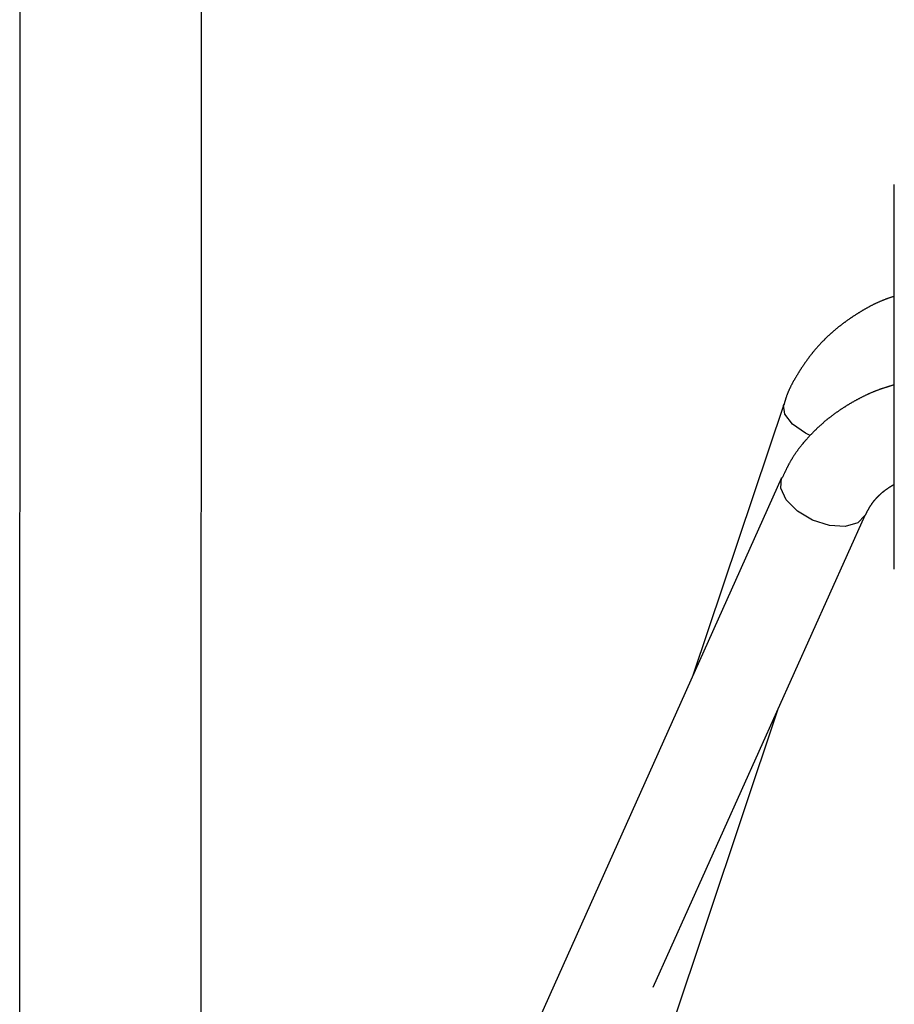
# Model space of a CAD drawing. Extents: x 7.6 to 27.1, y 2.7 to 20.5.
# Tile 33 of 136: x 16.623 to 17.226, y 8.644 to 9.322. Entities that reach past the tile are written whole.
import ezdxf

# ---------------------------------------------------------------- set-up
doc = ezdxf.new("R2010")
doc.units = 0
doc.layers.get('0').update_dxf_attribs({"linetype": 'CONTINUOUS'})

msp = doc.modelspace()

# ---------------------------------------------------------------- linework, layer by layer
at = {"color": 7, "linetype": 'CONTINUOUS'}
for p, q in [((16.62294, 8.14974), (16.62391, 11.86427)), ((16.74794, 8.14971), (16.74891, 11.86424)), ((17.14956, 9.05685), (17.08696, 8.87012)), ((17.14805, 9.0063), (16.85064, 8.34329)), ((17.05961, 8.65524), (17.20552, 8.98052)), ((16.95832, 8.28821), (17.14571, 8.84717))]:
    msp.add_line(p, q, dxfattribs=at)
at = {"color": 8, "linetype": 'CONTINUOUS', "flags": 128}
for points in [[(17.16771, 9.03553), (17.16454, 9.03713), (17.1556, 9.04335), (17.15029, 9.0501), (17.14942, 9.05635), (17.14956, 9.05686)], [(17.20554, 8.98056), (17.2055, 8.98046), (17.20048, 8.97524), (17.19186, 8.97279), (17.18094, 8.97348), (17.16939, 8.9772), (17.15896, 8.98339), (17.15125, 8.9911), (17.14743, 8.99917), (17.14805, 9.00631)]]:
    msp.add_lwpolyline(points, dxfattribs=at)
at = {"color": 7}
for points in [[(17.2257, 8.94333, 0), (17.2257, 8.94333, 0), (17.2257, 8.94334, 0), (17.2257, 8.94335, 0), (17.2257, 8.94336, 0), (17.2257, 8.94337, 0), (17.2257, 8.94337, 0), (17.2257, 8.94338, 0), (17.2257, 8.9434, 0), (17.2257, 8.94341, 0), (17.2257, 8.94342, 0), (17.2257, 8.94343, 0), (17.2257, 8.94345, 0), (17.2257, 8.94347, 0), (17.2257, 8.94349, 0), (17.2257, 8.94351, 0), (17.2257, 8.94353, 0), (17.2257, 8.94356, 0), (17.2257, 8.94358, 0), (17.2257, 8.94361, 0), (17.2257, 8.94364, 0), (17.2257, 8.94367, 0), (17.2257, 8.94371, 0), (17.2257, 8.94374, 0), (17.2257, 8.94378, 0), (17.2257, 8.94382, 0), (17.2257, 8.94386, 0), (17.2257, 8.94391, 0), (17.2257, 8.94395, 0), (17.2257, 8.944, 0), (17.2257, 8.94405, 0), (17.2257, 8.9441, 0), (17.2257, 8.94415, 0), (17.2257, 8.9442, 0), (17.2257, 8.94425, 0), (17.2257, 8.94431, 0), (17.2257, 8.94437, 0), (17.2257, 8.94443, 0), (17.2257, 8.94449, 0), (17.2257, 8.94455, 0), (17.2257, 8.94461, 0), (17.2257, 8.94468, 0), (17.2257, 8.94474, 0), (17.2257, 8.94481, 0), (17.2257, 8.94488, 0), (17.2257, 8.94495, 0), (17.2257, 8.94503, 0), (17.2257, 8.9451, 0), (17.2257, 8.94518, 0), (17.2257, 8.94526, 0), (17.2257, 8.94534, 0), (17.2257, 8.94542, 0), (17.2257, 8.9455, 0), (17.2257, 8.94559, 0), (17.2257, 8.94568, 0), (17.2257, 8.94576, 0), (17.2257, 8.94585, 0), (17.2257, 8.94595, 0), (17.2257, 8.94604, 0), (17.2257, 8.94613, 0), (17.2257, 8.94623, 0), (17.2257, 8.94633, 0), (17.2257, 8.94643, 0), (17.2257, 8.94653, 0), (17.2257, 8.94663, 0), (17.2257, 8.94674, 0), (17.2257, 8.94684, 0), (17.2257, 8.94695, 0), (17.2257, 8.94706, 0), (17.2257, 8.94717, 0), (17.2257, 8.94728, 0), (17.2257, 8.9474, 0), (17.2257, 8.94751, 0), (17.2257, 8.94763, 0), (17.2257, 8.94775, 0), (17.2257, 8.94787, 0), (17.2257, 8.94799, 0), (17.2257, 8.94811, 0), (17.2257, 8.94824, 0), (17.2257, 8.94837, 0), (17.2257, 8.9485, 0), (17.2257, 8.94863, 0), (17.2257, 8.94876, 0), (17.2257, 8.94889, 0), (17.2257, 8.94902, 0), (17.2257, 8.94916, 0), (17.2257, 8.9493, 0), (17.2257, 8.94944, 0), (17.2257, 8.94958, 0), (17.2257, 8.94972, 0), (17.2257, 8.94987, 0), (17.2257, 8.95001, 0), (17.2257, 8.95016, 0), (17.2257, 8.95031, 0), (17.2257, 8.95046, 0), (17.2257, 8.95061, 0), (17.2257, 8.95076, 0), (17.2257, 8.95092, 0), (17.2257, 8.95107, 0), (17.2257, 8.95123, 0), (17.2257, 8.95139, 0), (17.2257, 8.95155, 0), (17.2257, 8.95171, 0), (17.2257, 8.95187, 0), (17.2257, 8.95204, 0), (17.2257, 8.95221, 0), (17.2257, 8.95237, 0), (17.2257, 8.95254, 0), (17.2257, 8.95271, 0), (17.2257, 8.95289, 0), (17.2257, 8.95306, 0), (17.2257, 8.95324, 0), (17.2257, 8.95341, 0), (17.2257, 8.95359, 0), (17.2257, 8.95377, 0), (17.2257, 8.95395, 0), (17.2257, 8.95414, 0), (17.2257, 8.95432, 0), (17.2257, 8.95451, 0), (17.2257, 8.95469, 0), (17.2257, 8.95488, 0), (17.2257, 8.95507, 0), (17.2257, 8.95527, 0), (17.2257, 8.95546, 0), (17.2257, 8.95565, 0), (17.2257, 8.95585, 0), (17.2257, 8.95605, 0), (17.2257, 8.95625, 0), (17.2257, 8.95645, 0), (17.2257, 8.95665, 0), (17.2257, 8.95685, 0), (17.2257, 8.95706, 0), (17.2257, 8.95726, 0), (17.2257, 8.95747, 0), (17.2257, 8.95768, 0), (17.2257, 8.95789, 0), (17.2257, 8.95811, 0), (17.2257, 8.95832, 0), (17.2257, 8.95853, 0), (17.2257, 8.95875, 0), (17.2257, 8.95897, 0), (17.2257, 8.95919, 0), (17.2257, 8.95941, 0), (17.2257, 8.95963, 0), (17.2257, 8.95986, 0), (17.2257, 8.96008, 0), (17.2257, 8.96031, 0), (17.2257, 8.96054, 0), (17.2257, 8.96077, 0), (17.2257, 8.961, 0), (17.2257, 8.96123, 0), (17.2257, 8.96146, 0), (17.2257, 8.9617, 0), (17.2257, 8.96194, 0), (17.2257, 8.96217, 0), (17.2257, 8.96241, 0), (17.2257, 8.96265, 0), (17.2257, 8.9629, 0), (17.2257, 8.96314, 0), (17.2257, 8.96339, 0), (17.2257, 8.96363, 0), (17.2257, 8.96388, 0), (17.2257, 8.96413, 0), (17.2257, 8.96438, 0), (17.2257, 8.96463, 0), (17.2257, 8.96489, 0), (17.2257, 8.96514, 0), (17.2257, 8.9654, 0), (17.2257, 8.96566, 0), (17.2257, 8.96592, 0), (17.2257, 8.96618, 0), (17.2257, 8.96644, 0), (17.2257, 8.9667, 0), (17.2257, 8.96697, 0), (17.2257, 8.96724, 0), (17.2257, 8.9675, 0), (17.2257, 8.96777, 0), (17.2257, 8.96804, 0), (17.2257, 8.96831, 0), (17.2257, 8.96859, 0), (17.2257, 8.96886, 0), (17.2257, 8.96914, 0), (17.2257, 8.96941, 0), (17.2257, 8.96969, 0), (17.2257, 8.96997, 0), (17.2257, 8.97025, 0), (17.2257, 8.97054, 0), (17.2257, 8.97082, 0), (17.2257, 8.97111, 0), (17.2257, 8.97139, 0), (17.2257, 8.97168, 0), (17.2257, 8.97197, 0), (17.2257, 8.97226, 0), (17.2257, 8.97255, 0), (17.2257, 8.97284, 0), (17.2257, 8.97314, 0), (17.2257, 8.97343, 0), (17.2257, 8.97373, 0), (17.2257, 8.97403, 0), (17.2257, 8.97433, 0), (17.2257, 8.97463, 0), (17.2257, 8.97493, 0), (17.2257, 8.97523, 0), (17.2257, 8.97553, 0), (17.2257, 8.97584, 0), (17.2257, 8.97615, 0), (17.2257, 8.97645, 0), (17.2257, 8.97676, 0), (17.2257, 8.97707, 0), (17.2257, 8.97738, 0), (17.2257, 8.9777, 0), (17.2257, 8.97801, 0), (17.2257, 8.97833, 0), (17.2257, 8.97864, 0), (17.2257, 8.97896, 0), (17.2257, 8.97928, 0), (17.2257, 8.9796, 0), (17.2257, 8.97992, 0), (17.2257, 8.98024, 0), (17.2257, 8.98056, 0), (17.2257, 8.98089, 0), (17.2257, 8.98121, 0), (17.2257, 8.98154, 0), (17.2257, 8.98187, 0), (17.2257, 8.9822, 0), (17.2257, 8.98253, 0), (17.2257, 8.98286, 0), (17.2257, 8.98319, 0), (17.2257, 8.98352, 0), (17.2257, 8.98386, 0), (17.2257, 8.98419, 0), (17.2257, 8.98453, 0), (17.2257, 8.98487, 0), (17.2257, 8.9852, 0), (17.2257, 8.98554, 0), (17.2257, 8.98589, 0), (17.2257, 8.98623, 0), (17.2257, 8.98657, 0), (17.2257, 8.98692, 0), (17.2257, 8.98726, 0), (17.2257, 8.98761, 0), (17.2257, 8.98795, 0), (17.2257, 8.9883, 0), (17.2257, 8.98865, 0), (17.2257, 8.989, 0), (17.2257, 8.98935, 0), (17.2257, 8.98971, 0), (17.2257, 8.99006, 0), (17.2257, 8.99042, 0), (17.2257, 8.99077, 0), (17.2257, 8.99113, 0), (17.2257, 8.99149, 0), (17.2257, 8.99185, 0), (17.2257, 8.99221, 0), (17.2257, 8.99257, 0), (17.2257, 8.99293, 0), (17.2257, 8.99329, 0), (17.2257, 8.99366, 0), (17.2257, 8.99402, 0), (17.2257, 8.99439, 0), (17.2257, 8.99475, 0), (17.2257, 8.99512, 0), (17.2257, 8.99549, 0), (17.2257, 8.99586, 0), (17.2257, 8.99623, 0), (17.2257, 8.9966, 0), (17.2257, 8.99698, 0), (17.2257, 8.99735, 0), (17.2257, 8.99773, 0), (17.2257, 8.9981, 0), (17.2257, 8.99848, 0), (17.2257, 8.99886, 0), (17.2257, 8.99924, 0), (17.2257, 8.99962, 0), (17.2257, 9, 0), (17.2257, 9.00038, 0), (17.2257, 9.00076, 0), (17.2257, 9.00115, 0), (17.2257, 9.00153, 0), (17.2257, 9.00192, 0), (17.2257, 9.0023, 0), (17.2257, 9.00269, 0), (17.2257, 9.00308, 0), (17.2257, 9.00347, 0), (17.2257, 9.00386, 0), (17.2257, 9.00425, 0), (17.2257, 9.00464, 0), (17.2257, 9.00503, 0), (17.2257, 9.00543, 0), (17.2257, 9.00582, 0), (17.2257, 9.00622, 0), (17.2257, 9.00662, 0), (17.2257, 9.00701, 0), (17.2257, 9.00741, 0), (17.2257, 9.00781, 0), (17.2257, 9.00821, 0), (17.2257, 9.00861, 0), (17.2257, 9.00901, 0), (17.2257, 9.00942, 0), (17.2257, 9.00982, 0), (17.2257, 9.01022, 0), (17.2257, 9.01063, 0), (17.2257, 9.01103, 0), (17.2257, 9.01144, 0), (17.2257, 9.01185, 0), (17.2257, 9.01226, 0), (17.2257, 9.01267, 0), (17.2257, 9.01308, 0), (17.2257, 9.01349, 0), (17.2257, 9.0139, 0), (17.2257, 9.01431, 0), (17.2257, 9.01472, 0), (17.2257, 9.01514, 0), (17.2257, 9.01555, 0), (17.2257, 9.01597, 0), (17.2257, 9.01638, 0), (17.2257, 9.0168, 0), (17.2257, 9.01722, 0), (17.2257, 9.01763, 0), (17.2257, 9.01805, 0), (17.2257, 9.01847, 0), (17.2257, 9.01889, 0), (17.2257, 9.01931, 0), (17.2257, 9.01973, 0), (17.2257, 9.02016, 0), (17.2257, 9.02058, 0), (17.2257, 9.021, 0), (17.2257, 9.02143, 0), (17.2257, 9.02185, 0), (17.2257, 9.02228, 0), (17.2257, 9.0227, 0), (17.2257, 9.02313, 0), (17.2257, 9.02356, 0), (17.2257, 9.02399, 0), (17.2257, 9.02442, 0), (17.2257, 9.02484, 0), (17.2257, 9.02527, 0), (17.2257, 9.02571, 0), (17.2257, 9.02614, 0), (17.2257, 9.02657, 0), (17.2257, 9.027, 0), (17.2257, 9.02743, 0), (17.2257, 9.02787, 0), (17.2257, 9.0283, 0), (17.2257, 9.02874, 0), (17.2257, 9.02917, 0), (17.2257, 9.02961, 0), (17.2257, 9.03004, 0), (17.2257, 9.03048, 0), (17.2257, 9.03092, 0), (17.2257, 9.03136, 0), (17.2257, 9.03179, 0), (17.2257, 9.03223, 0), (17.2257, 9.03267, 0), (17.2257, 9.03311, 0), (17.2257, 9.03355, 0), (17.2257, 9.034, 0), (17.2257, 9.03444, 0), (17.2257, 9.03488, 0), (17.2257, 9.03532, 0), (17.2257, 9.03576, 0), (17.2257, 9.03621, 0), (17.2257, 9.03665, 0), (17.2257, 9.0371, 0), (17.2257, 9.03754, 0), (17.2257, 9.03799, 0), (17.2257, 9.03843, 0), (17.2257, 9.03888, 0), (17.2257, 9.03933, 0), (17.2257, 9.03977, 0), (17.2257, 9.04022, 0), (17.2257, 9.04067, 0), (17.2257, 9.04112, 0), (17.2257, 9.04157, 0), (17.2257, 9.04202, 0), (17.2257, 9.04247, 0), (17.2257, 9.04292, 0), (17.2257, 9.04337, 0), (17.2257, 9.04382, 0), (17.2257, 9.04427, 0), (17.2257, 9.04472, 0), (17.2257, 9.04517, 0), (17.2257, 9.04563, 0), (17.2257, 9.04608, 0), (17.2257, 9.04653, 0), (17.2257, 9.04699, 0), (17.2257, 9.04744, 0), (17.2257, 9.04789, 0), (17.2257, 9.04835, 0), (17.2257, 9.0488, 0), (17.2257, 9.04926, 0), (17.2257, 9.04972, 0), (17.2257, 9.05017, 0), (17.2257, 9.05063, 0), (17.2257, 9.05109, 0), (17.2257, 9.05154, 0), (17.2257, 9.052, 0), (17.2257, 9.05246, 0), (17.2257, 9.05292, 0), (17.2257, 9.05337, 0), (17.2257, 9.05383, 0), (17.2257, 9.05429, 0), (17.2257, 9.05475, 0), (17.2257, 9.05521, 0), (17.2257, 9.05567, 0), (17.2257, 9.05613, 0), (17.2257, 9.05659, 0), (17.2257, 9.05705, 0), (17.2257, 9.05751, 0), (17.2257, 9.05797, 0), (17.2257, 9.05843, 0), (17.2257, 9.05889, 0), (17.2257, 9.05936, 0), (17.2257, 9.05982, 0), (17.2257, 9.06028, 0), (17.2257, 9.06074, 0), (17.2257, 9.0612, 0), (17.2257, 9.06167, 0), (17.2257, 9.06213, 0), (17.2257, 9.06259, 0), (17.2257, 9.06305, 0), (17.2257, 9.06352, 0), (17.2257, 9.06398, 0), (17.2257, 9.06444, 0), (17.2257, 9.06491, 0), (17.2257, 9.06537, 0), (17.2257, 9.06584, 0), (17.2257, 9.0663, 0), (17.2257, 9.06676, 0), (17.2257, 9.06723, 0), (17.2257, 9.06769, 0), (17.2257, 9.06816, 0), (17.2257, 9.06862, 0), (17.2257, 9.06909, 0), (17.2257, 9.06955, 0), (17.2257, 9.07002, 0), (17.2257, 9.07048, 0), (17.2257, 9.07095, 0), (17.2257, 9.07141, 0), (17.2257, 9.07188, 0), (17.2257, 9.07234, 0), (17.2257, 9.07281, 0), (17.2257, 9.07327, 0), (17.2257, 9.07374, 0), (17.2257, 9.0742, 0), (17.2257, 9.07467, 0), (17.2257, 9.07513, 0), (17.2257, 9.0756, 0), (17.2257, 9.07606, 0), (17.2257, 9.07653, 0), (17.2257, 9.077, 0), (17.2257, 9.07746, 0), (17.2257, 9.07793, 0), (17.2257, 9.07839, 0), (17.2257, 9.07886, 0), (17.2257, 9.07932, 0), (17.2257, 9.07979, 0), (17.2257, 9.08025, 0), (17.2257, 9.08072, 0), (17.2257, 9.08118, 0), (17.2257, 9.08165, 0), (17.2257, 9.08211, 0), (17.2257, 9.08258, 0), (17.2257, 9.08304, 0), (17.2257, 9.08351, 0), (17.2257, 9.08397, 0), (17.2257, 9.08443, 0), (17.2257, 9.0849, 0), (17.2257, 9.08536, 0), (17.2257, 9.08583, 0), (17.2257, 9.08629, 0), (17.2257, 9.08676, 0), (17.2257, 9.08722, 0), (17.2257, 9.08768, 0), (17.2257, 9.08815, 0), (17.2257, 9.08861, 0), (17.2257, 9.08907, 0), (17.2257, 9.08953, 0), (17.2257, 9.09, 0), (17.2257, 9.09046, 0), (17.2257, 9.09092, 0), (17.2257, 9.09138, 0), (17.2257, 9.09185, 0), (17.2257, 9.09231, 0), (17.2257, 9.09277, 0), (17.2257, 9.09323, 0), (17.2257, 9.09369, 0), (17.2257, 9.09415, 0), (17.2257, 9.09461, 0), (17.2257, 9.09507, 0), (17.2257, 9.09553, 0), (17.2257, 9.09599, 0), (17.2257, 9.09645, 0), (17.2257, 9.09691, 0), (17.2257, 9.09737, 0), (17.2257, 9.09783, 0), (17.2257, 9.09829, 0), (17.2257, 9.09875, 0), (17.2257, 9.09921, 0), (17.2257, 9.09966, 0), (17.2257, 9.10012, 0), (17.2257, 9.10058, 0), (17.2257, 9.10104, 0), (17.2257, 9.10149, 0), (17.2257, 9.10195, 0), (17.2257, 9.1024, 0), (17.2257, 9.10286, 0), (17.2257, 9.10331, 0), (17.2257, 9.10377, 0), (17.2257, 9.10422, 0), (17.2257, 9.10468, 0), (17.2257, 9.10513, 0), (17.2257, 9.10558, 0), (17.2257, 9.10604, 0), (17.2257, 9.10649, 0), (17.2257, 9.10694, 0), (17.2257, 9.10739, 0), (17.2257, 9.10785, 0), (17.2257, 9.1083, 0), (17.2257, 9.10875, 0), (17.2257, 9.1092, 0), (17.2257, 9.10965, 0), (17.2257, 9.1101, 0), (17.2257, 9.11055, 0), (17.2257, 9.11099, 0), (17.2257, 9.11144, 0), (17.2257, 9.11189, 0), (17.2257, 9.11234, 0), (17.2257, 9.11278, 0), (17.2257, 9.11323, 0), (17.2257, 9.11368, 0), (17.2257, 9.11412, 0), (17.2257, 9.11457, 0), (17.2257, 9.11501, 0), (17.2257, 9.11546, 0), (17.2257, 9.1159, 0), (17.2257, 9.11634, 0), (17.2257, 9.11679, 0), (17.2257, 9.11723, 0), (17.2257, 9.11767, 0), (17.2257, 9.11811, 0), (17.2257, 9.11855, 0), (17.2257, 9.11899, 0), (17.2257, 9.11943, 0), (17.2257, 9.11987, 0), (17.2257, 9.12031, 0), (17.2257, 9.12075, 0), (17.2257, 9.12118, 0), (17.2257, 9.12162, 0), (17.2257, 9.12206, 0), (17.2257, 9.12249, 0), (17.2257, 9.12293, 0), (17.2257, 9.12336, 0), (17.2257, 9.1238, 0), (17.2257, 9.12423, 0), (17.2257, 9.12466, 0), (17.2257, 9.1251, 0), (17.2257, 9.12553, 0), (17.2257, 9.12596, 0), (17.2257, 9.12639, 0), (17.2257, 9.12682, 0), (17.2257, 9.12725, 0), (17.2257, 9.12768, 0), (17.2257, 9.12811, 0), (17.2257, 9.12853, 0), (17.2257, 9.12896, 0), (17.2257, 9.12939, 0), (17.2257, 9.12981, 0), (17.2257, 9.13024, 0), (17.2257, 9.13066, 0), (17.2257, 9.13108, 0), (17.2257, 9.13151, 0), (17.2257, 9.13193, 0), (17.2257, 9.13235, 0), (17.2257, 9.13277, 0), (17.2257, 9.13319, 0), (17.2257, 9.13361, 0), (17.2257, 9.13403, 0), (17.2257, 9.13445, 0), (17.2257, 9.13487, 0), (17.2257, 9.13528, 0), (17.2257, 9.1357, 0), (17.2257, 9.13611, 0), (17.2257, 9.13653, 0), (17.2257, 9.13694, 0), (17.2257, 9.13735, 0), (17.2257, 9.13777, 0), (17.2257, 9.13818, 0), (17.2257, 9.13859, 0), (17.2257, 9.139, 0), (17.2257, 9.13941, 0), (17.2257, 9.13982, 0), (17.2257, 9.14022, 0), (17.2257, 9.14063, 0), (17.2257, 9.14104, 0), (17.2257, 9.14144, 0), (17.2257, 9.14185, 0), (17.2257, 9.14225, 0), (17.2257, 9.14265, 0), (17.2257, 9.14305, 0), (17.2257, 9.14345, 0), (17.2257, 9.14385, 0), (17.2257, 9.14425, 0), (17.2257, 9.14465, 0), (17.2257, 9.14505, 0), (17.2257, 9.14545, 0), (17.2257, 9.14584, 0), (17.2257, 9.14624, 0), (17.2257, 9.14663, 0), (17.2257, 9.14702, 0), (17.2257, 9.14741, 0), (17.2257, 9.14781, 0), (17.2257, 9.1482, 0), (17.2257, 9.14859, 0), (17.2257, 9.14897, 0), (17.2257, 9.14936, 0), (17.2257, 9.14975, 0), (17.2257, 9.15013, 0), (17.2257, 9.15052, 0), (17.2257, 9.1509, 0), (17.2257, 9.15128, 0), (17.2257, 9.15167, 0), (17.2257, 9.15205, 0), (17.2257, 9.15243, 0), (17.2257, 9.15281, 0), (17.2257, 9.15318, 0), (17.2257, 9.15356, 0), (17.2257, 9.15394, 0), (17.2257, 9.15431, 0), (17.2257, 9.15469, 0), (17.2257, 9.15506, 0), (17.2257, 9.15543, 0), (17.2257, 9.1558, 0), (17.2257, 9.15617, 0), (17.2257, 9.15654, 0), (17.2257, 9.15691, 0), (17.2257, 9.15728, 0), (17.2257, 9.15764, 0), (17.2257, 9.15801, 0), (17.2257, 9.15837, 0), (17.2257, 9.15874, 0), (17.2257, 9.1591, 0), (17.2257, 9.15946, 0), (17.2257, 9.15982, 0), (17.2257, 9.16018, 0), (17.2257, 9.16054, 0), (17.2257, 9.16089, 0), (17.2257, 9.16125, 0), (17.2257, 9.1616, 0), (17.2257, 9.16196, 0), (17.2257, 9.16231, 0), (17.2257, 9.16266, 0), (17.2257, 9.16301, 0), (17.2257, 9.16336, 0), (17.2257, 9.16371, 0), (17.2257, 9.16406, 0), (17.2257, 9.1644, 0), (17.2257, 9.16475, 0), (17.2257, 9.16509, 0), (17.2257, 9.16544, 0), (17.2257, 9.16578, 0), (17.2257, 9.16612, 0), (17.2257, 9.16646, 0), (17.2257, 9.1668, 0), (17.2257, 9.16714, 0), (17.2257, 9.16747, 0), (17.2257, 9.16781, 0), (17.2257, 9.16814, 0), (17.2257, 9.16848, 0), (17.2257, 9.16881, 0), (17.2257, 9.16914, 0), (17.2257, 9.16947, 0), (17.2257, 9.1698, 0), (17.2257, 9.17013, 0), (17.2257, 9.17045, 0), (17.2257, 9.17078, 0), (17.2257, 9.1711, 0), (17.2257, 9.17142, 0), (17.2257, 9.17175, 0), (17.2257, 9.17207, 0), (17.2257, 9.17239, 0), (17.2257, 9.17271, 0), (17.2257, 9.17302, 0), (17.2257, 9.17334, 0), (17.2257, 9.17365, 0), (17.2257, 9.17397, 0), (17.2257, 9.17428, 0), (17.2257, 9.17459, 0), (17.2257, 9.1749, 0), (17.2257, 9.17521, 0), (17.2257, 9.17552, 0), (17.2257, 9.17582, 0), (17.2257, 9.17613, 0), (17.2257, 9.17643, 0), (17.2257, 9.17674, 0), (17.2257, 9.17704, 0), (17.2257, 9.17734, 0), (17.2257, 9.17764, 0), (17.2257, 9.17794, 0), (17.2257, 9.17823, 0), (17.2257, 9.17853, 0), (17.2257, 9.17882, 0), (17.2257, 9.17911, 0), (17.2257, 9.17941, 0), (17.2257, 9.1797, 0), (17.2257, 9.17999, 0), (17.2257, 9.18027, 0), (17.2257, 9.18056, 0), (17.2257, 9.18084, 0), (17.2257, 9.18113, 0), (17.2257, 9.18141, 0), (17.2257, 9.18169, 0), (17.2257, 9.18197, 0), (17.2257, 9.18225, 0), (17.2257, 9.18253, 0), (17.2257, 9.1828, 0), (17.2257, 9.18308, 0), (17.2257, 9.18335, 0), (17.2257, 9.18362, 0), (17.2257, 9.18389, 0), (17.2257, 9.18416, 0), (17.2257, 9.18443, 0), (17.2257, 9.1847, 0), (17.2257, 9.18496, 0), (17.2257, 9.18522, 0), (17.2257, 9.18549, 0), (17.2257, 9.18575, 0), (17.2257, 9.18601, 0), (17.2257, 9.18626, 0), (17.2257, 9.18652, 0), (17.2257, 9.18678, 0), (17.2257, 9.18703, 0), (17.2257, 9.18728, 0), (17.2257, 9.18753, 0), (17.2257, 9.18778, 0), (17.2257, 9.18803, 0), (17.2257, 9.18828, 0), (17.2257, 9.18852, 0), (17.2257, 9.18877, 0), (17.2257, 9.18901, 0), (17.2257, 9.18925, 0), (17.2257, 9.18949, 0), (17.2257, 9.18973, 0), (17.2257, 9.18997, 0), (17.2257, 9.1902, 0), (17.2257, 9.19043, 0), (17.2257, 9.19067, 0), (17.2257, 9.1909, 0), (17.2257, 9.19113, 0), (17.2257, 9.19136, 0), (17.2257, 9.19158, 0), (17.2257, 9.19181, 0), (17.2257, 9.19203, 0), (17.2257, 9.19225, 0), (17.2257, 9.19248, 0), (17.2257, 9.19269, 0), (17.2257, 9.19291, 0), (17.2257, 9.19313, 0), (17.2257, 9.19334, 0), (17.2257, 9.19356, 0), (17.2257, 9.19377, 0), (17.2257, 9.19398, 0), (17.2257, 9.19419, 0), (17.2257, 9.1944, 0), (17.2257, 9.19461, 0), (17.2257, 9.19481, 0), (17.2257, 9.19501, 0), (17.2257, 9.19522, 0), (17.2257, 9.19542, 0), (17.2257, 9.19562, 0), (17.2257, 9.19581, 0), (17.2257, 9.19601, 0), (17.2257, 9.19621, 0), (17.2257, 9.1964, 0), (17.2257, 9.19659, 0), (17.2257, 9.19678, 0), (17.2257, 9.19697, 0), (17.2257, 9.19716, 0), (17.2257, 9.19734, 0), (17.2257, 9.19753, 0), (17.2257, 9.19771, 0), (17.2257, 9.19789, 0), (17.2257, 9.19807, 0), (17.2257, 9.19825, 0), (17.2257, 9.19843, 0), (17.2257, 9.1986, 0), (17.2257, 9.19878, 0), (17.2257, 9.19895, 0), (17.2257, 9.19912, 0), (17.2257, 9.19929, 0), (17.2257, 9.19946, 0), (17.2257, 9.19963, 0), (17.2257, 9.19979, 0), (17.2257, 9.19996, 0), (17.2257, 9.20012, 0), (17.2257, 9.20028, 0), (17.2257, 9.20044, 0), (17.2257, 9.2006, 0), (17.2257, 9.20075, 0), (17.2257, 9.20091, 0), (17.2257, 9.20106, 0), (17.2257, 9.20121, 0), (17.2257, 9.20136, 0), (17.2257, 9.20151, 0), (17.2257, 9.20166, 0), (17.2257, 9.2018, 0), (17.2257, 9.20195, 0), (17.2257, 9.20209, 0), (17.2257, 9.20223, 0), (17.2257, 9.20237, 0), (17.2257, 9.20251, 0), (17.2257, 9.20264, 0), (17.2257, 9.20278, 0), (17.2257, 9.20291, 0), (17.2257, 9.20304, 0), (17.2257, 9.20317, 0), (17.2257, 9.2033, 0), (17.2257, 9.20343, 0), (17.2257, 9.20355, 0), (17.2257, 9.20368, 0), (17.2257, 9.2038, 0), (17.2257, 9.20392, 0), (17.2257, 9.20404, 0), (17.2257, 9.20415, 0), (17.2257, 9.20427, 0), (17.2257, 9.20438, 0), (17.2257, 9.2045, 0), (17.2257, 9.20461, 0), (17.2257, 9.20472, 0), (17.2257, 9.20482, 0), (17.2257, 9.20493, 0), (17.2257, 9.20504, 0), (17.2257, 9.20514, 0), (17.2257, 9.20524, 0), (17.2257, 9.20534, 0), (17.2257, 9.20544, 0), (17.2257, 9.20553, 0), (17.2257, 9.20563, 0), (17.2257, 9.20572, 0), (17.2257, 9.20581, 0), (17.2257, 9.2059, 0), (17.2257, 9.20599, 0), (17.2257, 9.20608, 0), (17.2257, 9.20616, 0), (17.2257, 9.20624, 0), (17.2257, 9.20633, 0), (17.2257, 9.20641, 0), (17.2257, 9.20648, 0), (17.2257, 9.20656, 0), (17.2257, 9.20664, 0), (17.2257, 9.20671, 0), (17.2257, 9.20678, 0), (17.2257, 9.20685, 0), (17.2257, 9.20692, 0), (17.2257, 9.20699, 0), (17.2257, 9.20705, 0), (17.2257, 9.20712, 0), (17.2257, 9.20718, 0), (17.2257, 9.20724, 0), (17.2257, 9.2073, 0), (17.2257, 9.20736, 0), (17.2257, 9.20741, 0), (17.2257, 9.20747, 0), (17.2257, 9.20752, 0), (17.2257, 9.20757, 0), (17.2257, 9.20762, 0), (17.2257, 9.20767, 0), (17.2257, 9.20772, 0), (17.2257, 9.20776, 0), (17.2257, 9.2078, 0), (17.2257, 9.20785, 0), (17.2257, 9.20788, 0), (17.2257, 9.20792, 0), (17.2257, 9.20796, 0), (17.2257, 9.20799, 0), (17.2257, 9.20802, 0), (17.2257, 9.20805, 0), (17.2257, 9.20808, 0), (17.2257, 9.20811, 0), (17.2257, 9.20813, 0), (17.2257, 9.20815, 0), (17.2257, 9.20817, 0), (17.2257, 9.20819, 0), (17.2257, 9.20821, 0), (17.2257, 9.20822, 0), (17.2257, 9.20824, 0), (17.2257, 9.20825, 0), (17.2257, 9.20826, 0), (17.2257, 9.20827, 0), (17.2257, 9.20828, 0), (17.2257, 9.20829, 0), (17.2257, 9.2083, 0), (17.2257, 9.20831, 0), (17.2257, 9.20832, 0), (17.2257, 9.20833, 0), (17.2257, 9.20834, 0)], [(17.2257, 9.13139, 0), (17.2254, 9.13127, 0), (17.2251, 9.13116, 0), (17.2247, 9.13105, 0), (17.2244, 9.13094, 0), (17.224, 9.13083, 0), (17.2237, 9.13071, 0), (17.2234, 9.1306, 0), (17.223, 9.13049, 0), (17.2227, 9.13037, 0), (17.2224, 9.13026, 0), (17.222, 9.13014, 0), (17.2217, 9.13003, 0), (17.2213, 9.12991, 0), (17.221, 9.12979, 0), (17.2207, 9.12967, 0), (17.2203, 9.12955, 0), (17.22, 9.12943, 0), (17.2197, 9.12931, 0), (17.2193, 9.12918, 0), (17.219, 9.12906, 0), (17.2187, 9.12893, 0), (17.2183, 9.1288, 0), (17.218, 9.12867, 0), (17.2177, 9.12854, 0), (17.2173, 9.12841, 0), (17.217, 9.12827, 0), (17.2167, 9.12814, 0), (17.2164, 9.128, 0), (17.216, 9.12786, 0), (17.2157, 9.12772, 0), (17.2154, 9.12758, 0), (17.2151, 9.12744, 0), (17.2147, 9.12729, 0), (17.2144, 9.12715, 0), (17.2141, 9.127, 0), (17.2138, 9.12685, 0), (17.2134, 9.1267, 0), (17.2131, 9.12655, 0), (17.2128, 9.1264, 0), (17.2125, 9.12625, 0), (17.2122, 9.1261, 0), (17.2119, 9.12594, 0), (17.2115, 9.12578, 0), (17.2112, 9.12563, 0), (17.2109, 9.12547, 0), (17.2106, 9.12531, 0), (17.2103, 9.12515, 0), (17.21, 9.12499, 0), (17.2096, 9.12482, 0), (17.2093, 9.12466, 0), (17.209, 9.12449, 0), (17.2087, 9.12433, 0), (17.2084, 9.12416, 0), (17.2081, 9.12399, 0), (17.2078, 9.12382, 0), (17.2075, 9.12365, 0), (17.2072, 9.12348, 0), (17.2068, 9.12331, 0), (17.2065, 9.12314, 0), (17.2062, 9.12297, 0), (17.2059, 9.12279, 0), (17.2056, 9.12262, 0), (17.2053, 9.12244, 0), (17.205, 9.12227, 0), (17.2047, 9.12209, 0), (17.2044, 9.12191, 0), (17.2041, 9.12173, 0), (17.2038, 9.12155, 0), (17.2035, 9.12137, 0), (17.2032, 9.12119, 0), (17.2029, 9.12101, 0), (17.2026, 9.12083, 0), (17.2023, 9.12065, 0), (17.202, 9.12046, 0), (17.2017, 9.12028, 0), (17.2014, 9.12009, 0), (17.2011, 9.11991, 0), (17.2008, 9.11972, 0), (17.2005, 9.11954, 0), (17.2002, 9.11935, 0), (17.1999, 9.11916, 0), (17.1996, 9.11898, 0), (17.1993, 9.11879, 0), (17.199, 9.1186, 0), (17.1987, 9.11841, 0), (17.1984, 9.11822, 0), (17.1981, 9.11803, 0), (17.1978, 9.11783, 0), (17.1975, 9.11764, 0), (17.1972, 9.11745, 0), (17.1969, 9.11725, 0), (17.1966, 9.11706, 0), (17.1963, 9.11686, 0), (17.1961, 9.11667, 0), (17.1958, 9.11647, 0), (17.1955, 9.11628, 0), (17.1952, 9.11608, 0), (17.1949, 9.11588, 0), (17.1946, 9.11568, 0), (17.1943, 9.11548, 0), (17.194, 9.11528, 0), (17.1938, 9.11508, 0), (17.1935, 9.11488, 0), (17.1932, 9.11468, 0), (17.1929, 9.11447, 0), (17.1926, 9.11427, 0), (17.1923, 9.11407, 0), (17.192, 9.11386, 0), (17.1918, 9.11366, 0), (17.1915, 9.11345, 0), (17.1912, 9.11324, 0), (17.1909, 9.11303, 0), (17.1906, 9.11283, 0), (17.1904, 9.11262, 0), (17.1901, 9.11241, 0), (17.1898, 9.1122, 0), (17.1895, 9.11199, 0), (17.1893, 9.11177, 0), (17.189, 9.11156, 0), (17.1887, 9.11135, 0), (17.1884, 9.11113, 0), (17.1882, 9.11092, 0), (17.1879, 9.1107, 0), (17.1876, 9.11049, 0), (17.1873, 9.11027, 0), (17.1871, 9.11005, 0), (17.1868, 9.10983, 0), (17.1865, 9.10962, 0), (17.1863, 9.1094, 0), (17.186, 9.10917, 0), (17.1857, 9.10895, 0), (17.1854, 9.10873, 0), (17.1852, 9.10851, 0), (17.1849, 9.10829, 0), (17.1846, 9.10806, 0), (17.1844, 9.10784, 0), (17.1841, 9.10761, 0), (17.1839, 9.10738, 0), (17.1836, 9.10716, 0), (17.1833, 9.10693, 0), (17.1831, 9.1067, 0), (17.1828, 9.10647, 0), (17.1825, 9.10624, 0), (17.1823, 9.10601, 0), (17.182, 9.10578, 0), (17.1818, 9.10555, 0), (17.1815, 9.10531, 0), (17.1813, 9.10508, 0), (17.181, 9.10485, 0), (17.1807, 9.10461, 0), (17.1805, 9.10438, 0), (17.1802, 9.10414, 0), (17.18, 9.1039, 0), (17.1797, 9.10366, 0), (17.1795, 9.10343, 0), (17.1792, 9.10319, 0), (17.179, 9.10295, 0), (17.1787, 9.10271, 0), (17.1785, 9.10247, 0), (17.1782, 9.10222, 0), (17.178, 9.10198, 0), (17.1777, 9.10174, 0), (17.1775, 9.10149, 0), (17.1773, 9.10125, 0), (17.177, 9.10101, 0), (17.1768, 9.10076, 0), (17.1765, 9.10051, 0), (17.1763, 9.10027, 0), (17.176, 9.10002, 0), (17.1758, 9.09977, 0), (17.1756, 9.09952, 0), (17.1753, 9.09927, 0), (17.1751, 9.09902, 0), (17.1749, 9.09877, 0), (17.1746, 9.09852, 0), (17.1744, 9.09827, 0), (17.1742, 9.09801, 0), (17.1739, 9.09776, 0), (17.1737, 9.0975, 0), (17.1735, 9.09725, 0), (17.1732, 9.09699, 0), (17.173, 9.09674, 0), (17.1728, 9.09648, 0), (17.1725, 9.09622, 0), (17.1723, 9.09597, 0), (17.1721, 9.09571, 0), (17.1719, 9.09545, 0), (17.1716, 9.09519, 0), (17.1714, 9.09493, 0), (17.1712, 9.09467, 0), (17.171, 9.09441, 0), (17.1708, 9.09414, 0), (17.1705, 9.09388, 0), (17.1703, 9.09362, 0), (17.1701, 9.09335, 0), (17.1699, 9.09309, 0), (17.1697, 9.09282, 0), (17.1694, 9.09256, 0), (17.1692, 9.09229, 0), (17.169, 9.09202, 0), (17.1688, 9.09176, 0), (17.1686, 9.09149, 0), (17.1684, 9.09122, 0), (17.1682, 9.09095, 0), (17.168, 9.09068, 0), (17.1678, 9.09041, 0), (17.1675, 9.09014, 0), (17.1673, 9.08987, 0), (17.1671, 9.08959, 0), (17.1669, 9.08932, 0), (17.1667, 9.08905, 0), (17.1665, 9.08878, 0), (17.1663, 9.0885, 0), (17.1661, 9.08823, 0), (17.1659, 9.08795, 0), (17.1657, 9.08768, 0), (17.1655, 9.0874, 0), (17.1653, 9.08712, 0), (17.1651, 9.08685, 0), (17.1649, 9.08657, 0), (17.1647, 9.08629, 0), (17.1645, 9.08601, 0), (17.1643, 9.08573, 0), (17.1641, 9.08545, 0), (17.1639, 9.08517, 0), (17.1637, 9.08489, 0), (17.1635, 9.08461, 0), (17.1634, 9.08433, 0), (17.1632, 9.08405, 0), (17.163, 9.08377, 0), (17.1628, 9.08348, 0), (17.1626, 9.0832, 0), (17.1624, 9.08292, 0), (17.1622, 9.08263, 0), (17.162, 9.08235, 0), (17.1618, 9.08206, 0), (17.1616, 9.08178, 0), (17.1615, 9.08149, 0), (17.1613, 9.0812, 0), (17.1611, 9.08092, 0), (17.1609, 9.08063, 0), (17.1607, 9.08034, 0), (17.1605, 9.08006, 0), (17.1603, 9.07977, 0), (17.1602, 9.07948, 0), (17.16, 9.07919, 0), (17.1598, 9.0789, 0), (17.1596, 9.07861, 0), (17.1594, 9.07832, 0), (17.1593, 9.07803, 0), (17.1591, 9.07774, 0), (17.1589, 9.07745, 0), (17.1587, 9.07715, 0), (17.1585, 9.07686, 0), (17.1584, 9.07657, 0), (17.1582, 9.07628, 0), (17.158, 9.07598, 0), (17.1578, 9.07569, 0), (17.1577, 9.0754, 0), (17.1575, 9.0751, 0), (17.1573, 9.07481, 0), (17.1571, 9.07451, 0), (17.157, 9.07421, 0), (17.1568, 9.07392, 0), (17.1566, 9.07362, 0), (17.1565, 9.07332, 0), (17.1563, 9.07303, 0), (17.1561, 9.07273, 0), (17.156, 9.07243, 0), (17.1558, 9.07213, 0), (17.1556, 9.07183, 0), (17.1555, 9.07153, 0), (17.1553, 9.07123, 0), (17.1551, 9.07093, 0), (17.155, 9.07063, 0), (17.1548, 9.07033, 0), (17.1547, 9.07002, 0), (17.1545, 9.06972, 0), (17.1544, 9.06942, 0), (17.1542, 9.06911, 0), (17.1541, 9.06881, 0), (17.1539, 9.0685, 0), (17.1538, 9.0682, 0), (17.1536, 9.06789, 0), (17.1535, 9.06759, 0), (17.1533, 9.06728, 0), (17.1532, 9.06697, 0), (17.1531, 9.06666, 0), (17.1529, 9.06635, 0), (17.1528, 9.06604, 0), (17.1526, 9.06573, 0), (17.1525, 9.06542, 0), (17.1524, 9.06511, 0), (17.1523, 9.0648, 0), (17.1521, 9.06449, 0), (17.152, 9.06417, 0), (17.1519, 9.06386, 0), (17.1518, 9.06355, 0), (17.1516, 9.06323, 0), (17.1515, 9.06292, 0), (17.1514, 9.0626, 0), (17.1513, 9.06228, 0), (17.1512, 9.06196, 0), (17.1511, 9.06165, 0), (17.151, 9.06133, 0), (17.1509, 9.06101, 0), (17.1508, 9.06069, 0), (17.1507, 9.06037, 0), (17.1506, 9.06005, 0), (17.1505, 9.05972, 0), (17.1504, 9.0594, 0), (17.1503, 9.05908, 0), (17.1502, 9.05875, 0), (17.1501, 9.05843, 0), (17.1501, 9.0581, 0), (17.15, 9.05778, 0), (17.1499, 9.05745, 0), (17.1498, 9.05713, 0), (17.1497, 9.0568, 0)], [(17.2257, 9.0704, 0), (17.2254, 9.0703, 0), (17.225, 9.07019, 0), (17.2246, 9.07008, 0), (17.2243, 9.06997, 0), (17.2239, 9.06986, 0), (17.2236, 9.06975, 0), (17.2232, 9.06964, 0), (17.2228, 9.06953, 0), (17.2225, 9.06942, 0), (17.2221, 9.06931, 0), (17.2218, 9.0692, 0), (17.2214, 9.06908, 0), (17.221, 9.06897, 0), (17.2207, 9.06886, 0), (17.2203, 9.06874, 0), (17.22, 9.06863, 0), (17.2196, 9.06852, 0), (17.2192, 9.0684, 0), (17.2189, 9.06828, 0), (17.2185, 9.06817, 0), (17.2182, 9.06805, 0), (17.2178, 9.06793, 0), (17.2174, 9.06781, 0), (17.2171, 9.06769, 0), (17.2167, 9.06757, 0), (17.2164, 9.06744, 0), (17.216, 9.06732, 0), (17.2157, 9.06719, 0), (17.2153, 9.06707, 0), (17.215, 9.06694, 0), (17.2146, 9.06681, 0), (17.2143, 9.06668, 0), (17.2139, 9.06655, 0), (17.2136, 9.06641, 0), (17.2132, 9.06628, 0), (17.2129, 9.06614, 0), (17.2125, 9.06601, 0), (17.2122, 9.06587, 0), (17.2118, 9.06573, 0), (17.2115, 9.06559, 0), (17.2111, 9.06545, 0), (17.2108, 9.0653, 0), (17.2104, 9.06516, 0), (17.2101, 9.06501, 0), (17.2097, 9.06487, 0), (17.2094, 9.06472, 0), (17.2091, 9.06457, 0), (17.2087, 9.06442, 0), (17.2084, 9.06427, 0), (17.208, 9.06411, 0), (17.2077, 9.06396, 0), (17.2074, 9.0638, 0), (17.207, 9.06365, 0), (17.2067, 9.06349, 0), (17.2063, 9.06333, 0), (17.206, 9.06317, 0), (17.2057, 9.06301, 0), (17.2053, 9.06285, 0), (17.205, 9.06269, 0), (17.2047, 9.06252, 0), (17.2043, 9.06236, 0), (17.204, 9.06219, 0), (17.2037, 9.06203, 0), (17.2033, 9.06186, 0), (17.203, 9.06169, 0), (17.2027, 9.06152, 0), (17.2023, 9.06135, 0), (17.202, 9.06118, 0), (17.2017, 9.06101, 0), (17.2014, 9.06084, 0), (17.201, 9.06066, 0), (17.2007, 9.06049, 0), (17.2004, 9.06031, 0), (17.2, 9.06014, 0), (17.1997, 9.05996, 0), (17.1994, 9.05978, 0), (17.1991, 9.05961, 0), (17.1987, 9.05943, 0), (17.1984, 9.05925, 0), (17.1981, 9.05907, 0), (17.1978, 9.05888, 0), (17.1975, 9.0587, 0), (17.1971, 9.05852, 0), (17.1968, 9.05834, 0), (17.1965, 9.05815, 0), (17.1962, 9.05797, 0), (17.1959, 9.05778, 0), (17.1955, 9.0576, 0), (17.1952, 9.05741, 0), (17.1949, 9.05722, 0), (17.1946, 9.05703, 0), (17.1943, 9.05684, 0), (17.194, 9.05665, 0), (17.1936, 9.05646, 0), (17.1933, 9.05627, 0), (17.193, 9.05608, 0), (17.1927, 9.05589, 0), (17.1924, 9.05569, 0), (17.1921, 9.0555, 0), (17.1918, 9.0553, 0), (17.1915, 9.05511, 0), (17.1911, 9.05491, 0), (17.1908, 9.05471, 0), (17.1905, 9.05451, 0), (17.1902, 9.05432, 0), (17.1899, 9.05412, 0), (17.1896, 9.05392, 0), (17.1893, 9.05371, 0), (17.189, 9.05351, 0), (17.1887, 9.05331, 0), (17.1884, 9.05311, 0), (17.1881, 9.0529, 0), (17.1878, 9.0527, 0), (17.1875, 9.05249, 0), (17.1872, 9.05228, 0), (17.1869, 9.05208, 0), (17.1866, 9.05187, 0), (17.1863, 9.05166, 0), (17.186, 9.05145, 0), (17.1857, 9.05124, 0), (17.1854, 9.05103, 0), (17.1851, 9.05082, 0), (17.1848, 9.0506, 0), (17.1845, 9.05039, 0), (17.1842, 9.05018, 0), (17.1839, 9.04996, 0), (17.1836, 9.04974, 0), (17.1833, 9.04953, 0), (17.183, 9.04931, 0), (17.1827, 9.04909, 0), (17.1825, 9.04887, 0), (17.1822, 9.04865, 0), (17.1819, 9.04843, 0), (17.1816, 9.04821, 0), (17.1813, 9.04799, 0), (17.181, 9.04776, 0), (17.1807, 9.04754, 0), (17.1805, 9.04731, 0), (17.1802, 9.04709, 0), (17.1799, 9.04686, 0), (17.1796, 9.04663, 0), (17.1793, 9.04641, 0), (17.1791, 9.04618, 0), (17.1788, 9.04595, 0), (17.1785, 9.04572, 0), (17.1782, 9.04549, 0), (17.1779, 9.04525, 0), (17.1777, 9.04502, 0), (17.1774, 9.04479, 0), (17.1771, 9.04455, 0), (17.1768, 9.04432, 0), (17.1766, 9.04408, 0), (17.1763, 9.04385, 0), (17.176, 9.04361, 0), (17.1758, 9.04337, 0), (17.1755, 9.04313, 0), (17.1752, 9.04289, 0), (17.175, 9.04265, 0), (17.1747, 9.04241, 0), (17.1744, 9.04217, 0), (17.1742, 9.04193, 0), (17.1739, 9.04169, 0), (17.1736, 9.04144, 0), (17.1734, 9.0412, 0), (17.1731, 9.04095, 0), (17.1728, 9.04071, 0), (17.1726, 9.04046, 0), (17.1723, 9.04021, 0), (17.1721, 9.03996, 0), (17.1718, 9.03972, 0), (17.1715, 9.03947, 0), (17.1713, 9.03922, 0), (17.171, 9.03897, 0), (17.1708, 9.03872, 0), (17.1705, 9.03846, 0), (17.1703, 9.03821, 0), (17.17, 9.03796, 0), (17.1698, 9.0377, 0), (17.1695, 9.03745, 0), (17.1693, 9.03719, 0), (17.169, 9.03694, 0), (17.1688, 9.03668, 0), (17.1685, 9.03642, 0), (17.1683, 9.03617, 0), (17.168, 9.03591, 0), (17.1678, 9.03565, 0), (17.1675, 9.03539, 0), (17.1673, 9.03513, 0), (17.167, 9.03487, 0), (17.1668, 9.03461, 0), (17.1665, 9.03435, 0), (17.1663, 9.03408, 0), (17.1661, 9.03382, 0), (17.1658, 9.03356, 0), (17.1656, 9.03329, 0), (17.1653, 9.03303, 0), (17.1651, 9.03276, 0), (17.1649, 9.03249, 0), (17.1646, 9.03223, 0), (17.1644, 9.03196, 0), (17.1642, 9.03169, 0), (17.1639, 9.03142, 0), (17.1637, 9.03115, 0), (17.1635, 9.03088, 0), (17.1632, 9.03061, 0), (17.163, 9.03034, 0), (17.1628, 9.03007, 0), (17.1626, 9.02979, 0), (17.1623, 9.02952, 0), (17.1621, 9.02925, 0), (17.1619, 9.02897, 0), (17.1617, 9.0287, 0), (17.1614, 9.02842, 0), (17.1612, 9.02814, 0), (17.161, 9.02787, 0), (17.1608, 9.02759, 0), (17.1606, 9.02731, 0), (17.1603, 9.02703, 0), (17.1601, 9.02675, 0), (17.1599, 9.02647, 0), (17.1597, 9.02618, 0), (17.1595, 9.0259, 0), (17.1593, 9.02562, 0), (17.1591, 9.02534, 0), (17.1589, 9.02505, 0), (17.1587, 9.02477, 0), (17.1585, 9.02448, 0), (17.1582, 9.02419, 0), (17.158, 9.0239, 0), (17.1578, 9.02362, 0), (17.1576, 9.02333, 0), (17.1574, 9.02304, 0), (17.1573, 9.02275, 0), (17.1571, 9.02246, 0), (17.1569, 9.02216, 0), (17.1567, 9.02187, 0), (17.1565, 9.02158, 0), (17.1563, 9.02128, 0), (17.1561, 9.02099, 0), (17.1559, 9.02069, 0), (17.1557, 9.0204, 0), (17.1555, 9.0201, 0), (17.1554, 9.0198, 0), (17.1552, 9.0195, 0), (17.155, 9.0192, 0), (17.1548, 9.0189, 0), (17.1547, 9.0186, 0), (17.1545, 9.0183, 0), (17.1543, 9.018, 0), (17.1541, 9.0177, 0), (17.154, 9.01739, 0), (17.1538, 9.01709, 0), (17.1536, 9.01678, 0), (17.1535, 9.01648, 0), (17.1533, 9.01617, 0), (17.1531, 9.01586, 0), (17.153, 9.01556, 0), (17.1528, 9.01525, 0), (17.1526, 9.01494, 0), (17.1525, 9.01463, 0), (17.1523, 9.01432, 0), (17.1522, 9.01401, 0), (17.152, 9.0137, 0), (17.1518, 9.01339, 0), (17.1517, 9.01308, 0), (17.1515, 9.01277, 0), (17.1514, 9.01246, 0), (17.1512, 9.01215, 0), (17.1511, 9.01184, 0), (17.1509, 9.01152, 0), (17.1508, 9.01121, 0), (17.1506, 9.0109, 0), (17.1505, 9.01058, 0), (17.1503, 9.01027, 0), (17.1502, 9.00996, 0), (17.15, 9.00964, 0), (17.1499, 9.00933, 0), (17.1497, 9.00901, 0), (17.1496, 9.0087, 0), (17.1494, 9.00838, 0), (17.1493, 9.00807, 0), (17.1491, 9.00775, 0), (17.149, 9.00744, 0), (17.1488, 9.00712, 0), (17.1487, 9.00681, 0), (17.1485, 9.00649, 0), (17.1484, 9.00618, 0)], [(17.2057, 8.9805, 0), (17.2058, 8.98062, 0), (17.2059, 8.98074, 0), (17.2059, 8.98086, 0), (17.206, 8.98098, 0), (17.206, 8.9811, 0), (17.2061, 8.98122, 0), (17.2062, 8.98134, 0), (17.2062, 8.98146, 0), (17.2063, 8.98158, 0), (17.2063, 8.9817, 0), (17.2064, 8.98182, 0), (17.2065, 8.98194, 0), (17.2065, 8.98205, 0), (17.2066, 8.98217, 0), (17.2066, 8.98229, 0), (17.2067, 8.98241, 0), (17.2068, 8.98253, 0), (17.2068, 8.98265, 0), (17.2069, 8.98277, 0), (17.207, 8.98289, 0), (17.207, 8.98301, 0), (17.2071, 8.98313, 0), (17.2071, 8.98325, 0), (17.2072, 8.98337, 0), (17.2073, 8.98349, 0), (17.2073, 8.98361, 0), (17.2074, 8.98373, 0), (17.2075, 8.98385, 0), (17.2075, 8.98397, 0), (17.2076, 8.98409, 0), (17.2077, 8.98421, 0), (17.2077, 8.98433, 0), (17.2078, 8.98444, 0), (17.2079, 8.98456, 0), (17.2079, 8.98468, 0), (17.208, 8.9848, 0), (17.2081, 8.98492, 0), (17.2081, 8.98504, 0), (17.2082, 8.98516, 0), (17.2083, 8.98528, 0), (17.2083, 8.9854, 0), (17.2084, 8.98552, 0), (17.2085, 8.98564, 0), (17.2085, 8.98576, 0), (17.2086, 8.98588, 0), (17.2087, 8.986, 0), (17.2088, 8.98612, 0), (17.2088, 8.98624, 0), (17.2089, 8.98635, 0), (17.209, 8.98647, 0), (17.209, 8.98659, 0), (17.2091, 8.98671, 0), (17.2092, 8.98683, 0), (17.2093, 8.98695, 0), (17.2093, 8.98707, 0), (17.2094, 8.98719, 0), (17.2095, 8.98731, 0), (17.2096, 8.98743, 0), (17.2097, 8.98755, 0), (17.2097, 8.98767, 0), (17.2098, 8.98778, 0), (17.2099, 8.9879, 0), (17.21, 8.98802, 0), (17.2101, 8.98814, 0), (17.2101, 8.98826, 0), (17.2102, 8.98838, 0), (17.2103, 8.9885, 0), (17.2104, 8.98862, 0), (17.2105, 8.98874, 0), (17.2106, 8.98886, 0), (17.2106, 8.98897, 0), (17.2107, 8.98909, 0), (17.2108, 8.98921, 0), (17.2109, 8.98933, 0), (17.211, 8.98945, 0), (17.2111, 8.98957, 0), (17.2112, 8.98969, 0), (17.2113, 8.98981, 0), (17.2113, 8.98992, 0), (17.2114, 8.99004, 0), (17.2115, 8.99016, 0), (17.2116, 8.99028, 0), (17.2117, 8.9904, 0), (17.2118, 8.99052, 0), (17.2119, 8.99063, 0), (17.212, 8.99075, 0), (17.2121, 8.99087, 0), (17.2122, 8.99099, 0), (17.2123, 8.99111, 0), (17.2124, 8.99122, 0), (17.2125, 8.99134, 0), (17.2126, 8.99146, 0), (17.2127, 8.99158, 0), (17.2128, 8.99169, 0), (17.2129, 8.99181, 0), (17.213, 8.99193, 0), (17.2131, 8.99204, 0), (17.2132, 8.99216, 0), (17.2133, 8.99228, 0), (17.2134, 8.99239, 0), (17.2135, 8.99251, 0), (17.2136, 8.99262, 0), (17.2137, 8.99274, 0), (17.2139, 8.99286, 0), (17.214, 8.99297, 0), (17.2141, 8.99309, 0), (17.2142, 8.9932, 0), (17.2143, 8.99332, 0), (17.2144, 8.99343, 0), (17.2145, 8.99355, 0), (17.2146, 8.99366, 0), (17.2147, 8.99378, 0), (17.2149, 8.99389, 0), (17.215, 8.994, 0), (17.2151, 8.99412, 0), (17.2152, 8.99423, 0), (17.2153, 8.99434, 0), (17.2154, 8.99446, 0), (17.2156, 8.99457, 0), (17.2157, 8.99468, 0), (17.2158, 8.99479, 0), (17.2159, 8.99491, 0), (17.2161, 8.99502, 0), (17.2162, 8.99513, 0), (17.2163, 8.99524, 0), (17.2164, 8.99535, 0), (17.2165, 8.99546, 0), (17.2167, 8.99557, 0), (17.2168, 8.99568, 0), (17.2169, 8.99579, 0), (17.2171, 8.9959, 0), (17.2172, 8.99601, 0), (17.2173, 8.99612, 0), (17.2174, 8.99623, 0), (17.2176, 8.99634, 0), (17.2177, 8.99644, 0), (17.2178, 8.99655, 0), (17.218, 8.99666, 0), (17.2181, 8.99677, 0), (17.2182, 8.99687, 0), (17.2184, 8.99698, 0), (17.2185, 8.99709, 0), (17.2186, 8.99719, 0), (17.2188, 8.9973, 0), (17.2189, 8.9974, 0), (17.219, 8.99751, 0), (17.2192, 8.99761, 0), (17.2193, 8.99771, 0), (17.2195, 8.99782, 0), (17.2196, 8.99792, 0), (17.2197, 8.99802, 0), (17.2199, 8.99813, 0), (17.22, 8.99823, 0), (17.2202, 8.99833, 0), (17.2203, 8.99843, 0), (17.2205, 8.99854, 0), (17.2206, 8.99864, 0), (17.2208, 8.99874, 0), (17.2209, 8.99884, 0), (17.221, 8.99894, 0), (17.2212, 8.99904, 0), (17.2213, 8.99914, 0), (17.2215, 8.99924, 0), (17.2216, 8.99934, 0), (17.2218, 8.99944, 0), (17.2219, 8.99954, 0), (17.2221, 8.99964, 0), (17.2222, 8.99974, 0), (17.2224, 8.99983, 0), (17.2225, 8.99993, 0), (17.2227, 9.00003, 0), (17.2228, 9.00013, 0), (17.223, 9.00023, 0), (17.2231, 9.00033, 0), (17.2233, 9.00042, 0), (17.2234, 9.00052, 0), (17.2236, 9.00062, 0), (17.2237, 9.00072, 0), (17.2239, 9.00081, 0), (17.224, 9.00091, 0), (17.2242, 9.00101, 0), (17.2244, 9.00111, 0), (17.2245, 9.0012, 0), (17.2247, 9.0013, 0), (17.2248, 9.0014, 0), (17.225, 9.00149, 0), (17.2251, 9.00159, 0), (17.2253, 9.00169, 0), (17.2254, 9.00178, 0), (17.2256, 9.00188, 0), (17.2257, 9.00198, 0)]]:
    msp.add_polyline3d(points, dxfattribs=at)

doc.saveas('drawing.dxf')
